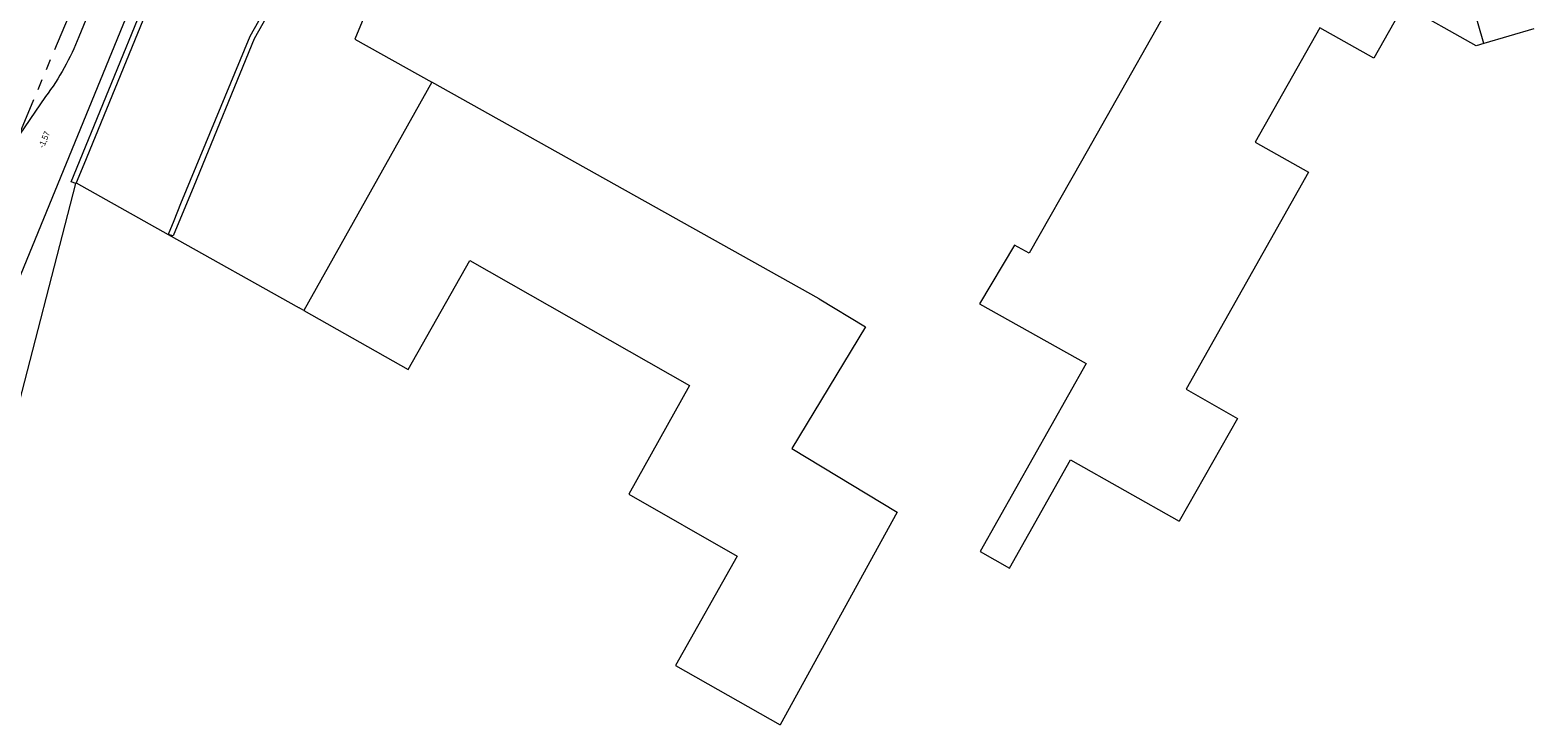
# Model space of a CAD drawing. Header units: millimetres. Extents: x 812 to 183790, y 13 to 580968.
# Tile 41 of 256: x 182433 to 182520, y 580682 to 580722. Entities that reach past the tile are written whole.
import ezdxf

# ---------------------------------------------------------------- set-up
doc = ezdxf.new("R2010")
doc.units = ezdxf.units.MM
doc.header["$LTSCALE"] = 5
doc.linetypes.add('PHANTOM2', pattern=[1.25, 0.625, -0.125, 0.125, -0.125, 0.125, -0.125])
for name, color, linetype, lineweight in [('000 BOB begin', 252, 'Continuous', 13), ('047 HEMELWATER AFVOER', 252, 'PHANTOM2', 13), ('gebouw op maaiveld onder overbouw', 252, 'Continuous', 9), ('hoofdgebouw', 252, 'Continuous', 9), ('kant muur breder dan 30cm', 252, 'Continuous', 9), ('kant verharding', 252, 'Continuous', 9), ('maaiveld', 6, 'Continuous', 0), ('overbouw', 252, 'Continuous', 9)]:
    doc.layers.add(name, color=color, linetype=linetype, lineweight=lineweight)
doc.styles.add('Arial Narrow', font='Arial Narrow.shx')

msp = doc.modelspace()

# ---------------------------------------------------------------- linework, layer by layer
at = {"layer": '047 HEMELWATER AFVOER', "flags": 128}
msp.add_lwpolyline([(182429.849, 580709.166), (182446.145, 580748.129)], dxfattribs=at)
at = {"layer": 'gebouw op maaiveld onder overbouw', "color": 251, "lineweight": 0, "true_color": 0x696969, "flags": 128}
for points in [[(182454.744, 580727.135), (182454.489, 580727.279), (182452.01, 580721.302), (182456.461, 580718.812)], [(182429.434, 580687.947), (182432.159, 580698.55), (182435.878, 580712.96)]]:
    msp.add_lwpolyline(points, dxfattribs=at)
at = {"layer": 'gebouw op maaiveld onder overbouw', "color": 251, "lineweight": 0, "true_color": 0x696969}
for points in [[(182435.878, 580712.96), (182435.887, 580712.995)], [(182435.887, 580712.995), (182435.902, 580712.988)], [(182435.902, 580712.988), (182441.227, 580710.005)], [(182441.227, 580710.005), (182448.799, 580705.764)], [(182449.064, 580705.614), (182448.799, 580705.764)]]:
    msp.add_lwpolyline(points, dxfattribs=at)
at = {"layer": 'hoofdgebouw', "color": 251, "lineweight": 0, "true_color": 0x696969, "flags": 128}
for points in [[(182497.452, 580737.294), (182492.048, 580732.874), (182490.943, 580731.967), (182491.982, 580730.847), (182495.878, 580728.628), (182500.627, 580725.944), (182494.007, 580714.251), (182490.986, 580708.925), (182490.14, 580709.399), (182488.115, 580706.006), (182494.291, 580702.544), (182488.162, 580691.684), (182489.85, 580690.728), (182493.384, 580696.99), (182499.657, 580693.436)], [(182517.274, 580721.036), (182516.836, 580720.905), (182512.647, 580723.269), (182510.91, 580720.191), (182507.789, 580721.952), (182504.062, 580715.349), (182507.14, 580713.612), (182500.058, 580701.064), (182503.04, 580699.381), (182499.657, 580693.436)], [(182449.064, 580705.614), (182455.097, 580702.205), (182458.655, 580708.502), (182471.365, 580701.28), (182467.845, 580694.995), (182474.118, 580691.411), (182470.547, 580685.101), (182476.598, 580681.663)], [(182478.859, 580706.281), (182481.529, 580704.667), (182477.276, 580697.633), (182483.352, 580693.96), (182476.598, 580681.663)]]:
    msp.add_lwpolyline(points, dxfattribs=at)
at = {"layer": 'hoofdgebouw', "color": 251, "lineweight": 0, "true_color": 0x696969}
for points in [[(182520.165, 580721.897), (182517.274, 580721.036)], [(182478.859, 580706.281), (182456.461, 580718.812)]]:
    msp.add_lwpolyline(points, dxfattribs=at)
at = {"layer": 'kant muur breder dan 30cm', "color": 251, "lineweight": 0, "true_color": 0x696969, "flags": 128}
for points in [[(182435.878, 580712.96), (182435.621, 580713.059), (182439.978, 580723.695), (182446.923, 580740.636)], [(182447.186, 580740.512), (182443.206, 580730.815), (182436.34, 580714.047), (182435.902, 580712.988)], [(182454.908, 580737.331), (182452.682, 580733.386), (182445.942, 580721.455), (182441.945, 580711.782), (182441.55, 580710.795), (182441.227, 580710.005)], [(182455.172, 580737.224), (182446.195, 580721.313), (182442.707, 580712.806), (182441.514, 580709.936), (182441.227, 580710.005)]]:
    msp.add_lwpolyline(points, dxfattribs=at)
at = {"layer": 'kant verharding', "color": 251, "lineweight": 0, "true_color": 0x696969, "flags": 128}
msp.add_lwpolyline([(182446.923, 580740.636), (182446.297, 580740.887), (182446.191, 580740.93, 0.417448), (182443.608, 580739.784), (182436.063, 580721.427, -0.06529), (182434.14, 580717.977), (182428.397, 580709.59)], format="xyb", dxfattribs=at)
at = {"layer": 'maaiveld', "color": 251, "lineweight": 0, "true_color": 0x696969}
msp.add_lwpolyline([(182517.274, 580721.036), (182513.259, 580734.973)], dxfattribs=at)
at = {"layer": 'overbouw', "color": 251, "lineweight": 0, "true_color": 0x696969}
for points in [[(182446.297, 580740.887), (182423.698, 580685.75)], [(182456.461, 580718.812), (182449.064, 580705.614)]]:
    msp.add_lwpolyline(points, dxfattribs=at)

# ---------------------------------------------------------------- texts
at = {"layer": '000 BOB begin', "insert": (182434.089, 580715.481), "char_height": 0.36, "attachment_point": 5, "rotation": 67.03606, "line_spacing_factor": 0.6, "style": 'Arial Narrow'}
msp.add_mtext('-1,57', dxfattribs=at)

doc.saveas('drawing.dxf')
